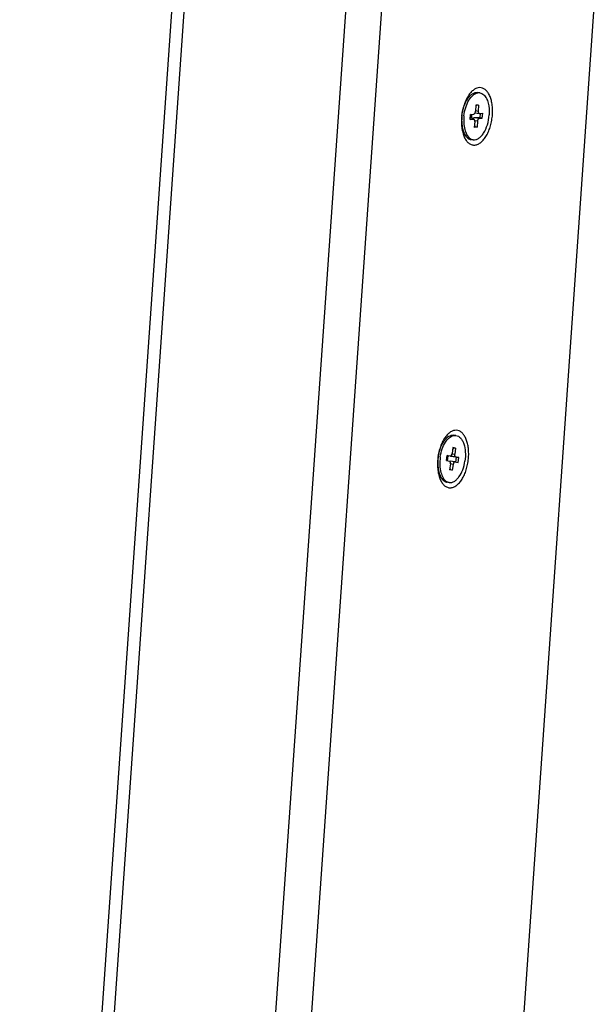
# Model space of a CAD drawing. Header units: millimetres. Extents: x 42 to 1167, y 41 to 792.
# Tile 48 of 55: x 1008 to 1041, y 196 to 253. Entities that reach past the tile are written whole.
import ezdxf

# ---------------------------------------------------------------- set-up
doc = ezdxf.new("R2010")
doc.units = ezdxf.units.MM
doc.header["$LTSCALE"] = 65.395
doc.layers.add('00_COMPONENTS', color=7, linetype='CONTINUOUS')

msp = doc.modelspace()

# ---------------------------------------------------------------- linework, layer by layer
at = {"layer": '00_COMPONENTS', "color": 7}
for p, q in [((1016.5392, 255.4267), (1007.5811, 127.05)), ((1031.6969, 122.2918), (1040.9702, 255.185)), ((1034.2224, 248.4262), (1034.1052, 248.4426)), ((1033.9503, 247.2646), (1034.1918, 247.2307)), ((1033.9962, 247.7002), (1033.972, 247.3533)), ((1034.0349, 247.7044), (1033.9915, 247.6323)), ((1034.1567, 247.7176), (1033.9962, 247.7002)), ((1034.1567, 247.7176), (1034.1325, 247.3706)), ((1034.2023, 247.2305), (1034.3895, 247.2507)), ((1034.2387, 246.9683), (1034.2574, 247.2365)), ((1034.3687, 246.9533), (1034.3895, 247.2507)), ((1033.6735, 246.8783), (1033.6942, 247.1757)), ((1033.6735, 246.8783), (1033.8607, 246.8985)), ((1033.7532, 246.9733), (1033.6795, 246.9654)), ((1033.68, 246.9252), (1033.8711, 246.8984)), ((1033.7532, 246.9733), (1033.6801, 246.9741)), ((1033.6851, 247.045), (1033.795, 246.9293)), ((1033.7184, 247.1783), (1033.6906, 247.1322)), ((1033.6906, 247.1322), (1033.7532, 246.9733)), ((1033.6942, 247.1757), (1033.8814, 247.1959)), ((1033.7532, 246.9733), (1033.7679, 247.1837)), ((1033.8711, 246.8981), (1033.8607, 246.8985)), ((1034.2387, 246.9683), (1033.9063, 246.9717)), ((1033.9305, 246.7585), (1033.9063, 246.4115)), ((1034.0909, 246.7758), (1034.0667, 246.4288)), ((1034.1815, 246.9332), (1034.3687, 246.9533)), ((1034.1919, 247.231), (1034.2023, 247.2305)), ((1034.3687, 246.9533), (1034.2387, 246.9683)), ((1034.0667, 246.4288), (1033.9063, 246.4115)), ((1033.9515, 246.4695), (1033.91, 246.465)), ((1033.9165, 246.5583), (1033.9515, 246.4695)), ((1033.9515, 246.4695), (1034.0667, 246.4288)), ((1033.8405, 245.7029), (1033.7234, 245.7193)), ((1032.8389, 228.5997), (1032.7217, 228.6161)), ((1032.6654, 227.8941), (1032.6141, 227.5479)), ((1032.7006, 227.8599), (1032.6608, 227.8667)), ((1032.8211, 227.8678), (1032.6654, 227.8941)), ((1032.8211, 227.8678), (1032.7006, 227.8599)), ((1032.8211, 227.8678), (1032.7698, 227.5216)), ((1032.2887, 227.1467), (1032.3326, 227.4435)), ((1032.3997, 227.422), (1032.3101, 227.2917)), ((1032.321, 227.3651), (1032.4075, 227.4277)), ((1032.3997, 227.422), (1032.331, 227.4337)), ((1032.3326, 227.4435), (1032.5143, 227.4127)), ((1032.3572, 227.1351), (1032.3997, 227.422)), ((1032.3997, 227.422), (1032.3696, 227.4267)), ((1032.8777, 227.3478), (1032.5505, 227.3986)), ((1032.7006, 227.8599), (1032.6493, 227.7853)), ((1032.8257, 227.36), (1033.0073, 227.3293)), ((1032.8337, 227.0511), (1032.8777, 227.3478)), ((1033.0073, 227.3293), (1032.8777, 227.3478)), ((1032.9633, 227.0326), (1033.0073, 227.3293)), ((1032.2887, 227.1467), (1032.4703, 227.116)), ((1032.2971, 227.2035), (1032.347, 227.1369)), ((1032.3076, 227.2749), (1032.3523, 227.136)), ((1032.5261, 226.9545), (1032.4748, 226.6083)), ((1032.7817, 227.0633), (1032.5065, 227.1019)), ((1032.6818, 226.9281), (1032.6305, 226.5819)), ((1032.7817, 227.0633), (1032.9633, 227.0326)), ((1032.6305, 226.5819), (1032.4748, 226.6083)), ((1032.5172, 226.6225), (1032.4784, 226.6291)), ((1032.4897, 226.7082), (1032.5172, 226.6225)), ((1032.5172, 226.6225), (1032.6305, 226.5819)), ((1032.457, 225.8763), (1032.3399, 225.8928))]:
    msp.add_line(p, q, dxfattribs=at)
at = {"layer": '00_COMPONENTS', "color": 4}
for p, q in [((1017.2333, 255.2357), (1008.2752, 126.859)), ((1026.4967, 253.9368), (1017.5385, 125.5601)), ((1028.5621, 253.8463), (1019.604, 125.4696)), ((1033.9775, 247.3923), (1034.1325, 247.3706)), ((1033.6798, 246.9239), (1033.8607, 246.8985)), ((1034.1815, 246.9332), (1033.9063, 246.9717)), ((1034.0909, 246.7758), (1033.936, 246.7975)), ((1032.5505, 227.3986), (1032.8257, 227.36)), ((1032.6135, 227.5435), (1032.7698, 227.5216)), ((1032.6818, 226.9281), (1032.5255, 226.95))]:
    msp.add_line(p, q, dxfattribs=at)
at = {"layer": '00_COMPONENTS', "color": 7}
for centre, radius, start, end in [((1034.1697, 248.0281), 0.4018, 96.16359, 98.43243), ((1034.1682, 248.0434), 0.3865, 81.93644, 96.17514), ((1036.2961, 246.7453), 3.1394, 174.8484, 176.00737), ((1036.3243, 246.7427), 3.1677, 173.12065, 174.84814), ((1035.6628, 246.8281), 2.49, 174.58233, 176.00463), ((1035.7106, 246.8237), 2.538, 174.14274, 174.5857), ((1035.7253, 246.8223), 2.5527, 173.94194, 174.14298), ((1035.7977, 246.8103), 2.5077, 173.88511, 176.00056), ((1035.8524, 246.8048), 2.5627, 173.72557, 173.89269), ((1034.9301, 226.9174), 3.157, 172.54033, 176.00482), ((1034.9561, 226.9144), 3.1831, 171.39928, 172.54741), ((1034.3395, 227.0019), 2.5498, 171.86774, 174.72334), ((1034.9528, 226.9149), 3.1798, 170.82498, 171.39936), ((1034.2918, 227.0084), 2.5016, 171.56883, 171.86098), ((1034.4067, 226.9923), 2.4994, 171.56876, 171.74644), ((1032.528, 226.2985), 0.4293, 242.04848, 244.9275)]:
    msp.add_arc(centre, radius, start, end, dxfattribs=at)
for centre, major_axis, ratio, start_param, end_param in [((1033.896, 246.823), (-0.0742, 0.1557), 0.4468913, 0.6298561, 0.7890866), ((1033.896, 246.823), (0.1345, 0.079), 0.9367282, 0.9998283, 1.7852264), ((1032.5725, 227.547), (0.144, -0.0509), 0.9817247, -1.7120612, -1.3816845)]:
    msp.add_ellipse(centre, major_axis=major_axis, ratio=ratio, start_param=start_param, end_param=end_param, dxfattribs=at)
for points, knots in [([(1034.956, 247.1572), (1034.9632, 247.2611), (1034.9673, 247.4653), (1034.9416, 247.7614), (1034.8848, 248.0329), (1034.7989, 248.2706), (1034.6861, 248.4665), (1034.5492, 248.6139), (1034.3903, 248.7059), (1034.2159, 248.7343), (1034.0376, 248.6969), (1033.8645, 248.5993), (1033.7008, 248.4478), (1033.551, 248.2481), (1033.4193, 248.007), (1033.3103, 247.7326), (1033.2276, 247.4346), (1033.1921, 247.2274), (1033.1794, 247.1221)], [0, 0, 0, 0, 0.0791722, 0.154891, 0.2254049, 0.2893882, 0.3461696, 0.3960457, 0.4406534, 0.483105, 0.5272792, 0.5764335, 0.6323791, 0.6955487, 0.7653652, 0.8405654, 0.9194372, 1, 1, 1, 1]), ([(1033.1868, 247.0917), (1033.2064, 247.2757), (1033.2795, 247.6228), (1033.4581, 248.0132), (1033.6464, 248.2505), (1033.7935, 248.3723), (1033.9482, 248.4427), (1034.0558, 248.4495), (1034.1052, 248.4425)], [0, 0, 0, 0, 0.3130515, 0.59551, 0.7168006, 0.8228912, 0.9156272, 1, 1, 1, 1]), ([(1033.3051, 247.0848), (1033.3233, 247.2512), (1033.3904, 247.5708), (1033.5949, 248.0635), (1033.8899, 248.3929), (1034.1108, 248.4256)], [0, 0, 0, 0, 0.3072347, 0.5899108, 1, 1, 1, 1]), ([(1034.2224, 248.426), (1034.2657, 248.4198), (1034.354, 248.3908), (1034.4947, 248.2869), (1034.6255, 248.0969), (1034.7647, 247.7092), (1034.7829, 247.3738), (1034.7669, 247.1439)], [0, 0, 0, 0, 0.0875016, 0.1816774, 0.3449443, 0.5394975, 1, 1, 1, 1]), ([(1033.9467, 247.2559), (1033.9502, 247.263), (1033.9634, 247.2941), (1033.9702, 247.3277), (1033.972, 247.3533)], [0, 0, 0, 0, 0.237832, 1, 1, 1, 1]), ([(1034.1325, 247.3706), (1034.1313, 247.3534), (1034.1311, 247.3041), (1034.1571, 247.2358), (1034.1919, 247.2307)], [0, 0, 0, 0, 0.3288402, 1, 1, 1, 1]), ([(1033.1643, 246.9639), (1033.1568, 246.8567), (1033.1529, 246.6465), (1033.1809, 246.3422), (1033.2418, 246.0647), (1033.3335, 245.8239), (1033.4533, 245.6283), (1033.5985, 245.4851), (1033.7406, 245.4156), (1033.8571, 245.3958), (1033.977, 245.398), (1034.1329, 245.4455), (1034.3089, 245.5636), (1034.4735, 245.7369), (1034.6217, 245.9591), (1034.7487, 246.2222), (1034.85, 246.5166), (1034.9218, 246.8314), (1034.9484, 247.048), (1034.956, 247.1572)], [0, 0, 0, 0, 0.0784333, 0.153277, 0.2227021, 0.285357, 0.3406294, 0.3890095, 0.432497, 0.4535637, 0.4748107, 0.5196437, 0.5702423, 0.6280518, 0.6931377, 0.7645992, 0.8408957, 0.920083, 1, 1, 1, 1]), ([(1033.1789, 247.0016), (1033.1733, 246.9214), (1033.17, 246.7629), (1033.1906, 246.4979), (1033.249, 246.2253), (1033.3633, 245.9711), (1033.5203, 245.7891), (1033.6577, 245.7289), (1033.7234, 245.7195)], [0, 0, 0, 0, 0.1605573, 0.315955, 0.530027, 0.7140273, 0.867408, 1, 1, 1, 1]), ([(1033.2961, 246.9852), (1033.2867, 246.8507), (1033.29, 246.5898), (1033.3685, 246.1579), (1033.5296, 245.8529), (1033.6895, 245.7575)], [0, 0, 0, 0, 0.3036099, 0.5808659, 1, 1, 1, 1]), ([(1033.8406, 245.703), (1033.892, 245.6957), (1034.0046, 245.7038), (1034.1655, 245.7811), (1034.3174, 245.9134), (1034.51, 246.1694), (1034.6867, 246.5848), (1034.7534, 246.9513), (1034.7669, 247.1439)], [0, 0, 0, 0, 0.0836501, 0.1761943, 0.2827509, 0.4050042, 0.689257, 1, 1, 1, 1]), ([(1033.9305, 246.7585), (1033.9317, 246.7757), (1033.9319, 246.825), (1033.9059, 246.8933), (1033.8711, 246.8983)], [0, 0, 0, 0, 0.3288402, 1, 1, 1, 1]), ([(1034.1815, 246.9332), (1034.1558, 246.9304), (1034.107, 246.8741), (1034.0935, 246.813), (1034.0909, 246.7758)], [0, 0, 0, 0, 0.4095859, 1, 1, 1, 1]), ([(1033.5725, 227.3307), (1033.5796, 227.432), (1033.5838, 227.6314), (1033.5598, 227.9209), (1033.5062, 228.1874), (1033.4247, 228.4224), (1033.3175, 228.6182), (1033.1871, 228.7685), (1033.0356, 228.8673), (1032.868, 228.9069), (1032.6944, 228.8839), (1032.5241, 228.8023), (1032.3618, 228.6681), (1032.2112, 228.4864), (1032.0768, 228.2631), (1031.9625, 228.0055), (1031.8721, 227.722), (1031.8301, 227.5234), (1031.8137, 227.4219)], [0, 0, 0, 0, 0.0797997, 0.1562534, 0.2276709, 0.2927504, 0.3507823, 0.401927, 0.4475564, 0.4904425, 0.534265, 0.5823747, 0.6368531, 0.698428, 0.7667874, 0.8408979, 0.9192429, 1, 1, 1, 1]), ([(1031.8172, 227.3752), (1031.8427, 227.5475), (1031.9237, 227.8697), (1032.1019, 228.2297), (1032.2854, 228.4452), (1032.4605, 228.5838), (1032.625, 228.6296), (1032.7217, 228.6161)], [0, 0, 0, 0, 0.3149082, 0.5966144, 0.71735, 0.8233439, 1, 1, 1, 1]), ([(1031.9344, 227.3588), (1031.9574, 227.5141), (1032.0304, 227.8104), (1032.235, 228.2684), (1032.5166, 228.5656), (1032.7239, 228.5983)], [0, 0, 0, 0, 0.3074771, 0.5889592, 1, 1, 1, 1]), ([(1032.8389, 228.5997), (1032.9377, 228.5859), (1033.086, 228.4929), (1033.2171, 228.3056), (1033.3342, 228.0396), (1033.4033, 227.6336), (1033.3877, 227.2934), (1033.3616, 227.1173)], [0, 0, 0, 0, 0.1759961, 0.282111, 0.4031943, 0.6855914, 1, 1, 1, 1]), ([(1031.7808, 227.1373), (1031.7733, 227.0302), (1031.7694, 226.82), (1031.7974, 226.5157), (1031.8583, 226.2382), (1031.95, 225.9974), (1032.0698, 225.8018), (1032.215, 225.6586), (1032.3571, 225.5891), (1032.4736, 225.5693), (1032.5935, 225.5715), (1032.7494, 225.619), (1032.9254, 225.7371), (1033.09, 225.9104), (1033.2382, 226.1326), (1033.3652, 226.3957), (1033.4665, 226.6901), (1033.5383, 227.0049), (1033.5649, 227.2215), (1033.5725, 227.3307)], [0, 0, 0, 0, 0.0784333, 0.153277, 0.2227021, 0.285357, 0.3406294, 0.3890095, 0.432497, 0.4535637, 0.4748107, 0.5196437, 0.5702423, 0.6280518, 0.6931377, 0.7645992, 0.8408957, 0.920083, 1, 1, 1, 1]), ([(1031.9333, 227.3511), (1031.9107, 227.1958), (1031.8952, 226.8904), (1031.9597, 226.3884), (1032.1385, 226.0191), (1032.3268, 225.9192)], [0, 0, 0, 0, 0.3048737, 0.5858151, 1, 1, 1, 1]), ([(1032.5143, 227.4127), (1032.5248, 227.4109), (1032.5588, 227.42), (1032.5958, 227.4723), (1032.61, 227.5202), (1032.6141, 227.5479)], [0, 0, 0, 0, 0.1769012, 0.5356626, 1, 1, 1, 1]), ([(1032.7698, 227.5216), (1032.767, 227.5025), (1032.7631, 227.4476), (1032.7865, 227.3667), (1032.8257, 227.36)], [0, 0, 0, 0, 0.3266113, 1, 1, 1, 1]), ([(1031.8005, 227.2364), (1031.7928, 227.1529), (1031.7856, 226.9878), (1031.8008, 226.7111), (1031.8568, 226.4259), (1031.9703, 226.1585), (1032.1303, 225.9669), (1032.272, 225.9022), (1032.3399, 225.8928)], [0, 0, 0, 0, 0.1608304, 0.3165334, 0.5308317, 0.7153446, 0.8685266, 1, 1, 1, 1]), ([(1032.457, 225.8763), (1032.5538, 225.8628), (1032.7183, 225.9087), (1032.8933, 226.0473), (1033.0769, 226.2628), (1033.255, 226.6228), (1033.336, 226.945), (1033.3616, 227.1173)], [0, 0, 0, 0, 0.1766561, 0.28265, 0.4033856, 0.6850918, 1, 1, 1, 1]), ([(1032.5261, 226.9545), (1032.529, 226.9735), (1032.5329, 227.0284), (1032.5094, 227.1094), (1032.4703, 227.116)], [0, 0, 0, 0, 0.3266113, 1, 1, 1, 1]), ([(1032.7817, 227.0633), (1032.7711, 227.0651), (1032.7372, 227.056), (1032.7002, 227.0038), (1032.686, 226.9559), (1032.6818, 226.9281)], [0, 0, 0, 0, 0.1769012, 0.5356626, 1, 1, 1, 1])]:
    msp.add_open_spline(points, degree=3, knots=knots, dxfattribs=at)
for points in [[(1033.9207, 247.2179), (1033.9314, 247.2289), (1033.9399, 247.2421), (1033.9467, 247.2559)], [(1033.8814, 247.1959), (1033.8917, 247.197), (1033.9017, 247.2021), (1033.91, 247.2083)], [(1033.91, 247.2083), (1033.9138, 247.2112), (1033.9174, 247.2144), (1033.9207, 247.2179)], [(1033.6895, 245.7575), (1033.7354, 245.7301), (1033.7876, 245.7106), (1033.8406, 245.703)], [(1032.7239, 228.5983), (1032.7618, 228.6043), (1032.8009, 228.605), (1032.8389, 228.5997)], [(1032.3461, 225.9096), (1032.3811, 225.8932), (1032.4188, 225.8817), (1032.457, 225.8763)]]:
    msp.add_open_spline(points, degree=3, dxfattribs=at)

doc.saveas('drawing.dxf')
